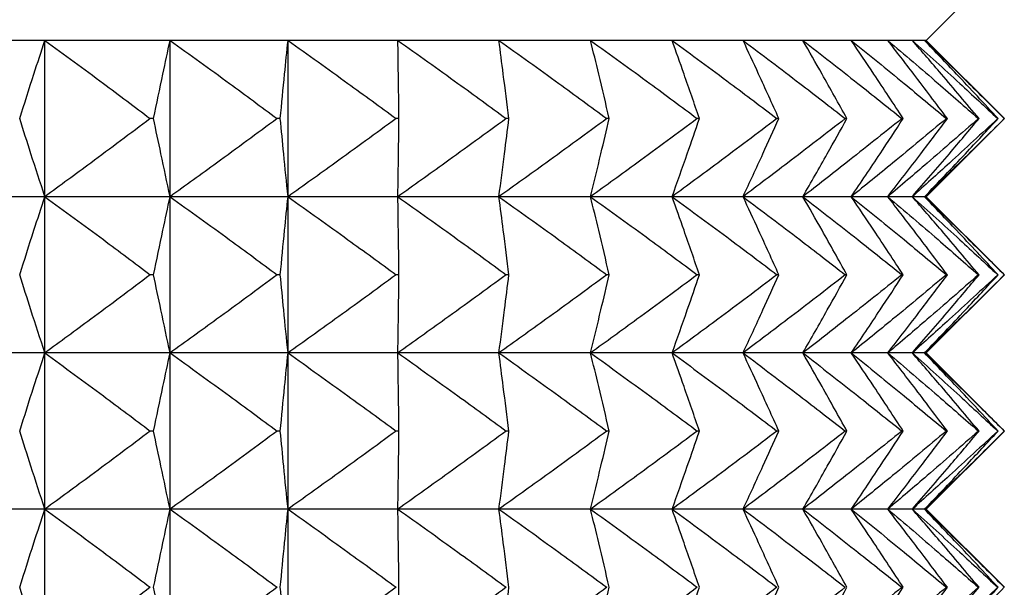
# Model space of a CAD drawing. Header units: millimetres. Extents: x 0 to 210, y 0 to 297.
# Tile 78 of 80: x 178.27 to 180.16, y 273.38 to 274.47. Entities that reach past the tile are written whole.
import ezdxf

# ---------------------------------------------------------------- set-up
doc = ezdxf.new("R2010")
doc.units = ezdxf.units.MM

msp = doc.modelspace()

# ---------------------------------------------------------------- linework, layer by layer
at = {"color": 7, "linetype": 'Continuous', "lineweight": 25}
for p, q in [((180.0103, 274.4273), (180.1603, 274.5773)), ((178.3182, 274.4273), (178.0655, 274.4273)), ((178.5586, 274.4273), (178.3182, 274.4273)), ((178.3182, 274.1273), (178.3182, 274.4273)), ((178.785, 274.4273), (178.5586, 274.4273)), ((178.5586, 274.1273), (178.5586, 274.4273)), ((178.996, 274.4273), (178.785, 274.4273)), ((178.785, 274.1273), (178.785, 274.4273)), ((179.19, 274.4273), (178.996, 274.4273)), ((179.3659, 274.4273), (179.19, 274.4273)), ((179.5225, 274.4273), (179.3659, 274.4273)), ((179.6587, 274.4273), (179.5225, 274.4273)), ((179.7736, 274.4273), (179.6587, 274.4273)), ((179.8665, 274.4273), (179.7736, 274.4273)), ((179.9366, 274.4273), (179.8665, 274.4273)), ((179.9837, 274.4273), (179.9366, 274.4273)), ((180.0073, 274.4273), (179.9837, 274.4273)), ((180.0103, 274.4273), (180.0073, 274.4273)), ((180.1603, 274.2773), (180.0103, 274.4273)), ((178.5269, 274.2773), (178.5205, 274.2773)), ((178.7702, 274.2773), (178.7642, 274.2773)), ((178.9981, 274.2773), (178.9925, 274.2773)), ((179.2091, 274.2773), (179.2039, 274.2773)), ((179.4018, 274.2773), (179.3971, 274.2773)), ((179.575, 274.2773), (179.5708, 274.2773)), ((179.7274, 274.2773), (179.7238, 274.2773)), ((179.8581, 274.2773), (179.855, 274.2773)), ((179.9661, 274.2773), (179.9637, 274.2773)), ((180.0103, 274.1273), (180.1603, 274.2773)), ((180.0509, 274.2773), (180.049, 274.2773)), ((180.1117, 274.2773), (180.1105, 274.2773)), ((180.1483, 274.2773), (180.1476, 274.2773)), ((178.3182, 274.1273), (178.0655, 274.1273)), ((178.3182, 273.8273), (178.3182, 274.1273)), ((178.5586, 274.1273), (178.3182, 274.1273)), ((178.5586, 273.8273), (178.5586, 274.1273)), ((178.785, 274.1273), (178.5586, 274.1273)), ((178.785, 273.8273), (178.785, 274.1273)), ((178.996, 274.1273), (178.785, 274.1273)), ((179.19, 274.1273), (178.996, 274.1273)), ((179.3659, 274.1273), (179.19, 274.1273)), ((179.5225, 274.1273), (179.3659, 274.1273)), ((179.6587, 274.1273), (179.5225, 274.1273)), ((179.7736, 274.1273), (179.6587, 274.1273)), ((179.8665, 274.1273), (179.7736, 274.1273)), ((179.9366, 274.1273), (179.8665, 274.1273)), ((179.9837, 274.1273), (179.9366, 274.1273)), ((180.0073, 274.1273), (179.9837, 274.1273)), ((180.0103, 274.1273), (180.0073, 274.1273)), ((180.1603, 273.9773), (180.0103, 274.1273)), ((178.5269, 273.9773), (178.5205, 273.9773)), ((178.7702, 273.9773), (178.7642, 273.9773)), ((178.9981, 273.9773), (178.9925, 273.9773)), ((179.2091, 273.9773), (179.2039, 273.9773)), ((179.4018, 273.9773), (179.3971, 273.9773)), ((179.575, 273.9773), (179.5708, 273.9773)), ((179.7274, 273.9773), (179.7238, 273.9773)), ((179.8581, 273.9773), (179.855, 273.9773)), ((179.9661, 273.9773), (179.9637, 273.9773)), ((180.0103, 273.8273), (180.1603, 273.9773)), ((180.0509, 273.9773), (180.049, 273.9773)), ((180.1117, 273.9773), (180.1105, 273.9773)), ((180.1483, 273.9773), (180.1476, 273.9773)), ((178.3182, 273.8273), (178.0655, 273.8273)), ((178.3182, 273.5273), (178.3182, 273.8273)), ((178.5586, 273.8273), (178.3182, 273.8273)), ((178.5586, 273.5273), (178.5586, 273.8273)), ((178.785, 273.8273), (178.5586, 273.8273)), ((178.785, 273.5273), (178.785, 273.8273)), ((178.996, 273.8273), (178.785, 273.8273)), ((179.19, 273.8273), (178.996, 273.8273)), ((179.3659, 273.8273), (179.19, 273.8273)), ((179.5225, 273.8273), (179.3659, 273.8273)), ((179.6587, 273.8273), (179.5225, 273.8273)), ((179.7736, 273.8273), (179.6587, 273.8273)), ((179.8665, 273.8273), (179.7736, 273.8273)), ((179.9366, 273.8273), (179.8665, 273.8273)), ((179.9837, 273.8273), (179.9366, 273.8273)), ((180.0073, 273.8273), (179.9837, 273.8273)), ((180.0103, 273.8273), (180.0073, 273.8273)), ((180.1603, 273.6773), (180.0103, 273.8273)), ((178.5269, 273.6773), (178.5205, 273.6773)), ((178.7702, 273.6773), (178.7642, 273.6773)), ((178.9981, 273.6773), (178.9925, 273.6773)), ((179.2091, 273.6773), (179.2039, 273.6773)), ((179.4018, 273.6773), (179.3971, 273.6773)), ((179.575, 273.6773), (179.5708, 273.6773)), ((179.7274, 273.6773), (179.7238, 273.6773)), ((179.8581, 273.6773), (179.855, 273.6773)), ((179.9661, 273.6773), (179.9637, 273.6773)), ((180.0103, 273.5273), (180.1603, 273.6773)), ((180.0509, 273.6773), (180.049, 273.6773)), ((180.1117, 273.6773), (180.1105, 273.6773)), ((180.1483, 273.6773), (180.1476, 273.6773)), ((178.3182, 273.5273), (178.0655, 273.5273)), ((178.3182, 273.2273), (178.3182, 273.5273)), ((178.5586, 273.5273), (178.3182, 273.5273)), ((178.5586, 273.2273), (178.5586, 273.5273)), ((178.785, 273.5273), (178.5586, 273.5273)), ((178.785, 273.2273), (178.785, 273.5273)), ((178.996, 273.5273), (178.785, 273.5273)), ((179.19, 273.5273), (178.996, 273.5273)), ((179.3659, 273.5273), (179.19, 273.5273)), ((179.5225, 273.5273), (179.3659, 273.5273)), ((179.6587, 273.5273), (179.5225, 273.5273)), ((179.7736, 273.5273), (179.6587, 273.5273)), ((179.8665, 273.5273), (179.7736, 273.5273)), ((179.9366, 273.5273), (179.8665, 273.5273)), ((179.9837, 273.5273), (179.9366, 273.5273)), ((180.0073, 273.5273), (179.9837, 273.5273)), ((180.0103, 273.5273), (180.0073, 273.5273)), ((180.1603, 273.3773), (180.0103, 273.5273))]:
    msp.add_line(p, q, dxfattribs=at)
for points, knots in [([(178.2699, 274.2773), (178.2789, 274.3058), (178.2948, 274.3559), (178.3112, 274.4058), (178.3182, 274.4273)], [0, 0, 0, 0, 0.569301, 1, 1, 1, 1]), ([(178.3182, 274.4273), (178.3557, 274.3999), (178.4235, 274.3503), (178.4905, 274.2999), (178.5205, 274.2773)], [0, 0, 0, 0, 0.553213, 1, 1, 1, 1]), ([(178.5269, 274.2773), (178.5328, 274.3058), (178.5433, 274.3558), (178.554, 274.4058), (178.5586, 274.4273)], [0, 0, 0, 0, 0.569541, 1, 1, 1, 1]), ([(178.5586, 274.4273), (178.5967, 274.3999), (178.6655, 274.3503), (178.7337, 274.2999), (178.7642, 274.2773)], [0, 0, 0, 0, 0.553248, 1, 1, 1, 1]), ([(178.7702, 274.2773), (178.7729, 274.3058), (178.7778, 274.3558), (178.7828, 274.4058), (178.785, 274.4273)], [0, 0, 0, 0, 0.569695, 1, 1, 1, 1]), ([(178.785, 274.4273), (178.8234, 274.3999), (178.8929, 274.3503), (178.9617, 274.2999), (178.9925, 274.2773)], [0, 0, 0, 0, 0.553268, 1, 1, 1, 1]), ([(178.9981, 274.2773), (178.9977, 274.3058), (178.997, 274.3558), (178.9963, 274.4058), (178.996, 274.4273)], [0, 0, 0, 0, 0.569739, 1, 1, 1, 1]), ([(178.996, 274.4273), (179.0345, 274.3999), (179.1041, 274.3503), (179.1731, 274.2999), (179.2039, 274.2773)], [0, 0, 0, 0, 0.553273, 1, 1, 1, 1]), ([(179.2091, 274.2773), (179.2055, 274.3058), (179.1992, 274.3558), (179.1928, 274.4058), (179.19, 274.4273)], [0, 0, 0, 0, 0.569666, 1, 1, 1, 1]), ([(179.19, 274.4273), (179.2284, 274.3999), (179.2978, 274.3503), (179.3665, 274.2999), (179.3971, 274.2773)], [0, 0, 0, 0, 0.553264, 1, 1, 1, 1]), ([(179.4018, 274.2773), (179.3951, 274.3058), (179.3833, 274.3558), (179.3712, 274.4058), (179.3659, 274.4273)], [0, 0, 0, 0, 0.569488, 1, 1, 1, 1]), ([(179.3659, 274.4273), (179.4039, 274.3999), (179.4725, 274.3503), (179.5405, 274.2999), (179.5708, 274.2773)], [0, 0, 0, 0, 0.553241, 1, 1, 1, 1]), ([(179.575, 274.2773), (179.5651, 274.3058), (179.5479, 274.3559), (179.5301, 274.4058), (179.5225, 274.4273)], [0, 0, 0, 0, 0.569232, 1, 1, 1, 1]), ([(179.5225, 274.4273), (179.5598, 274.3999), (179.6272, 274.3503), (179.694, 274.2999), (179.7238, 274.2773)], [0, 0, 0, 0, 0.553202, 1, 1, 1, 1]), ([(179.7274, 274.2773), (179.7145, 274.3058), (179.6919, 274.3559), (179.6687, 274.4058), (179.6587, 274.4273)], [0, 0, 0, 0, 0.568932, 1, 1, 1, 1]), ([(179.6587, 274.4273), (179.6951, 274.3999), (179.7608, 274.3503), (179.8259, 274.2999), (179.855, 274.2773)], [0, 0, 0, 0, 0.553148, 1, 1, 1, 1]), ([(179.8581, 274.2773), (179.8422, 274.3058), (179.8144, 274.356), (179.7859, 274.4058), (179.7736, 274.4273)], [0, 0, 0, 0, 0.568618, 1, 1, 1, 1]), ([(179.7736, 274.4273), (179.8088, 274.3999), (179.8725, 274.3503), (179.9355, 274.2999), (179.9637, 274.2773)], [0, 0, 0, 0, 0.553076, 1, 1, 1, 1]), ([(179.9661, 274.2773), (179.9474, 274.3058), (179.9145, 274.356), (179.8809, 274.4058), (179.8665, 274.4273)], [0, 0, 0, 0, 0.568313, 1, 1, 1, 1]), ([(179.8665, 274.4273), (179.9003, 274.3999), (179.9615, 274.3503), (180.022, 274.2999), (180.049, 274.2773)], [0, 0, 0, 0, 0.5529852, 1, 1, 1, 1]), ([(180.0509, 274.2773), (180.0294, 274.3059), (179.9917, 274.3561), (179.9532, 274.4058), (179.9366, 274.4273)], [0, 0, 0, 0, 0.56803, 1, 1, 1, 1]), ([(179.9366, 274.4273), (179.9689, 274.3999), (180.0271, 274.3503), (180.0847, 274.2999), (180.1105, 274.2773)], [0, 0, 0, 0, 0.552873, 1, 1, 1, 1]), ([(180.1117, 274.2773), (180.0877, 274.3059), (180.0453, 274.3561), (180.0023, 274.4058), (179.9837, 274.4273)], [0, 0, 0, 0, 0.567777, 1, 1, 1, 1]), ([(179.9837, 274.4273), (180.0141, 274.3999), (180.0691, 274.3503), (180.1233, 274.2999), (180.1476, 274.2773)], [0, 0, 0, 0, 0.5527365, 1, 1, 1, 1]), ([(180.1483, 274.2773), (180.1218, 274.3059), (180.0751, 274.3562), (180.0278, 274.4058), (180.0073, 274.4273)], [0, 0, 0, 0, 0.567556, 1, 1, 1, 1]), ([(180.0073, 274.4273), (180.0357, 274.3999), (180.087, 274.3502), (180.1376, 274.2998), (180.1602, 274.2773)], [0, 0, 0, 0, 0.552574, 1, 1, 1, 1]), ([(178.3182, 274.1273), (178.3092, 274.1548), (178.2929, 274.2047), (178.277, 274.2548), (178.2699, 274.2773)], [0, 0, 0, 0, 0.550653, 1, 1, 1, 1]), ([(178.5205, 274.2773), (178.4825, 274.2487), (178.4154, 274.1983), (178.3476, 274.1488), (178.3182, 274.1273)], [0, 0, 0, 0, 0.566751, 1, 1, 1, 1]), ([(178.5586, 274.1273), (178.5527, 274.1548), (178.542, 274.2048), (178.5316, 274.2548), (178.5269, 274.2773)], [0, 0, 0, 0, 0.550413, 1, 1, 1, 1]), ([(178.7642, 274.2773), (178.7255, 274.2487), (178.6573, 274.1983), (178.5884, 274.1488), (178.5586, 274.1273)], [0, 0, 0, 0, 0.566717, 1, 1, 1, 1]), ([(178.785, 274.1273), (178.7822, 274.1548), (178.7772, 274.2048), (178.7724, 274.2548), (178.7702, 274.2773)], [0, 0, 0, 0, 0.550259, 1, 1, 1, 1]), ([(178.9925, 274.2773), (178.9535, 274.2487), (178.8846, 274.1983), (178.8151, 274.1488), (178.785, 274.1273)], [0, 0, 0, 0, 0.566697, 1, 1, 1, 1]), ([(178.996, 274.1273), (178.9963, 274.1548), (178.9971, 274.2048), (178.9978, 274.2548), (178.9981, 274.2773)], [0, 0, 0, 0, 0.550215, 1, 1, 1, 1]), ([(179.2039, 274.2773), (179.1648, 274.2487), (179.0958, 274.1983), (179.0261, 274.1488), (178.996, 274.1273)], [0, 0, 0, 0, 0.566692, 1, 1, 1, 1]), ([(179.19, 274.1273), (179.1936, 274.1548), (179.2, 274.2048), (179.2063, 274.2548), (179.2091, 274.2773)], [0, 0, 0, 0, 0.550288, 1, 1, 1, 1]), ([(179.3971, 274.2773), (179.3582, 274.2487), (179.2895, 274.1983), (179.2201, 274.1488), (179.19, 274.1273)], [0, 0, 0, 0, 0.566701, 1, 1, 1, 1]), ([(179.3659, 274.1273), (179.3726, 274.1548), (179.3847, 274.2048), (179.3965, 274.2548), (179.4018, 274.2773)], [0, 0, 0, 0, 0.550466, 1, 1, 1, 1]), ([(179.5708, 274.2773), (179.5323, 274.2487), (179.4643, 274.1983), (179.3957, 274.1488), (179.3659, 274.1273)], [0, 0, 0, 0, 0.566724, 1, 1, 1, 1]), ([(179.5225, 274.1273), (179.5322, 274.1548), (179.55, 274.2047), (179.5672, 274.2548), (179.575, 274.2773)], [0, 0, 0, 0, 0.550723, 1, 1, 1, 1]), ([(179.7238, 274.2773), (179.6859, 274.2487), (179.6192, 274.1983), (179.5517, 274.1488), (179.5225, 274.1273)], [0, 0, 0, 0, 0.566762, 1, 1, 1, 1]), ([(179.6587, 274.1273), (179.6715, 274.1548), (179.6946, 274.2047), (179.7172, 274.2548), (179.7274, 274.2773)], [0, 0, 0, 0, 0.551023, 1, 1, 1, 1]), ([(179.855, 274.2773), (179.8181, 274.2487), (179.753, 274.1983), (179.6872, 274.1488), (179.6587, 274.1273)], [0, 0, 0, 0, 0.566816, 1, 1, 1, 1]), ([(179.7736, 274.1273), (179.7893, 274.1548), (179.8177, 274.2046), (179.8456, 274.2548), (179.8581, 274.2773)], [0, 0, 0, 0, 0.551339, 1, 1, 1, 1]), ([(179.9637, 274.2773), (179.9279, 274.2487), (179.8649, 274.1983), (179.8012, 274.1488), (179.7736, 274.1273)], [0, 0, 0, 0, 0.566888, 1, 1, 1, 1]), ([(179.8665, 274.1273), (179.885, 274.1548), (179.9185, 274.2046), (179.9514, 274.2548), (179.9661, 274.2773)], [0, 0, 0, 0, 0.551645, 1, 1, 1, 1]), ([(180.049, 274.2773), (180.0147, 274.2487), (179.9542, 274.1983), (179.893, 274.1488), (179.8665, 274.1273)], [0, 0, 0, 0, 0.566978, 1, 1, 1, 1]), ([(179.9366, 274.1273), (179.9578, 274.1548), (179.9962, 274.2045), (180.034, 274.2548), (180.0509, 274.2773)], [0, 0, 0, 0, 0.551929, 1, 1, 1, 1]), ([(180.1105, 274.2773), (180.0778, 274.2487), (180.0202, 274.1983), (179.9619, 274.1488), (179.9366, 274.1273)], [0, 0, 0, 0, 0.56709, 1, 1, 1, 1]), ([(179.9837, 274.1273), (180.0074, 274.1548), (180.0505, 274.2045), (180.0928, 274.2548), (180.1117, 274.2773)], [0, 0, 0, 0, 0.552182, 1, 1, 1, 1]), ([(180.1476, 274.2773), (180.1168, 274.2487), (180.0625, 274.1984), (180.0075, 274.1488), (179.9837, 274.1273)], [0, 0, 0, 0, 0.567226, 1, 1, 1, 1]), ([(180.0073, 274.1273), (180.0334, 274.1547), (180.0808, 274.2044), (180.1274, 274.2548), (180.1483, 274.2773)], [0, 0, 0, 0, 0.552405, 1, 1, 1, 1]), ([(180.1602, 274.2773), (180.1315, 274.2487), (180.0809, 274.1984), (180.0295, 274.1488), (180.0073, 274.1273)], [0, 0, 0, 0, 0.567387, 1, 1, 1, 1]), ([(178.2699, 273.9773), (178.2789, 274.0058), (178.2948, 274.0559), (178.3112, 274.1058), (178.3182, 274.1273)], [0, 0, 0, 0, 0.569391, 1, 1, 1, 1]), ([(178.3182, 274.1273), (178.3557, 274.0999), (178.4235, 274.0503), (178.4905, 273.9999), (178.5205, 273.9773)], [0, 0, 0, 0, 0.553213, 1, 1, 1, 1]), ([(178.5269, 273.9773), (178.5328, 274.0058), (178.5433, 274.0558), (178.554, 274.1058), (178.5586, 274.1273)], [0, 0, 0, 0, 0.569636, 1, 1, 1, 1]), ([(178.5586, 274.1273), (178.5967, 274.0999), (178.6655, 274.0503), (178.7337, 273.9999), (178.7642, 273.9773)], [0, 0, 0, 0, 0.553248, 1, 1, 1, 1]), ([(178.7702, 273.9773), (178.7729, 274.0058), (178.7778, 274.0558), (178.7828, 274.1058), (178.785, 274.1273)], [0, 0, 0, 0, 0.569793, 1, 1, 1, 1]), ([(178.785, 274.1273), (178.8234, 274.0999), (178.8929, 274.0503), (178.9617, 273.9999), (178.9925, 273.9773)], [0, 0, 0, 0, 0.553268, 1, 1, 1, 1]), ([(178.9981, 273.9773), (178.9977, 274.0058), (178.997, 274.0558), (178.9963, 274.1058), (178.996, 274.1273)], [0, 0, 0, 0, 0.569838, 1, 1, 1, 1]), ([(178.996, 274.1273), (179.0345, 274.0999), (179.1041, 274.0503), (179.1731, 273.9999), (179.2039, 273.9773)], [0, 0, 0, 0, 0.553273, 1, 1, 1, 1]), ([(179.2091, 273.9773), (179.2055, 274.0058), (179.1993, 274.0558), (179.1928, 274.1058), (179.19, 274.1273)], [0, 0, 0, 0, 0.5697635, 1, 1, 1, 1]), ([(179.19, 274.1273), (179.2284, 274.0999), (179.2978, 274.0503), (179.3665, 273.9999), (179.3971, 273.9773)], [0, 0, 0, 0, 0.553264, 1, 1, 1, 1]), ([(179.4018, 273.9773), (179.3951, 274.0058), (179.3833, 274.0558), (179.3712, 274.1058), (179.3659, 274.1273)], [0, 0, 0, 0, 0.569582, 1, 1, 1, 1]), ([(179.3659, 274.1273), (179.4039, 274.0999), (179.4725, 274.0503), (179.5405, 273.9999), (179.5708, 273.9773)], [0, 0, 0, 0, 0.553241, 1, 1, 1, 1]), ([(179.575, 273.9773), (179.5651, 274.0058), (179.5479, 274.0559), (179.5301, 274.1058), (179.5225, 274.1273)], [0, 0, 0, 0, 0.56932, 1, 1, 1, 1]), ([(179.5225, 274.1273), (179.5598, 274.0999), (179.6272, 274.0503), (179.694, 273.9999), (179.7238, 273.9773)], [0, 0, 0, 0, 0.553202, 1, 1, 1, 1]), ([(179.7274, 273.9773), (179.7145, 274.0058), (179.6919, 274.0559), (179.6687, 274.1058), (179.6587, 274.1273)], [0, 0, 0, 0, 0.569014, 1, 1, 1, 1]), ([(179.6587, 274.1273), (179.6951, 274.0999), (179.7608, 274.0503), (179.8259, 273.9999), (179.855, 273.9773)], [0, 0, 0, 0, 0.553148, 1, 1, 1, 1]), ([(179.8581, 273.9773), (179.8422, 274.0058), (179.8144, 274.056), (179.7859, 274.1058), (179.7736, 274.1273)], [0, 0, 0, 0, 0.568693, 1, 1, 1, 1]), ([(179.7736, 274.1273), (179.8088, 274.0999), (179.8725, 274.0503), (179.9355, 273.9999), (179.9637, 273.9773)], [0, 0, 0, 0, 0.553076, 1, 1, 1, 1]), ([(179.9661, 273.9773), (179.9474, 274.0058), (179.9145, 274.0561), (179.8809, 274.1058), (179.8665, 274.1273)], [0, 0, 0, 0, 0.568382, 1, 1, 1, 1]), ([(179.8665, 274.1273), (179.9003, 274.0999), (179.9615, 274.0503), (180.022, 273.9999), (180.049, 273.9773)], [0, 0, 0, 0, 0.5529852, 1, 1, 1, 1]), ([(180.0509, 273.9773), (180.0294, 274.0059), (179.9917, 274.0561), (179.9532, 274.1058), (179.9366, 274.1273)], [0, 0, 0, 0, 0.568093, 1, 1, 1, 1]), ([(179.9366, 274.1273), (179.9689, 274.0999), (180.0271, 274.0503), (180.0847, 273.9998), (180.1105, 273.9773)], [0, 0, 0, 0, 0.552873, 1, 1, 1, 1]), ([(180.1117, 273.9773), (180.0877, 274.0059), (180.0453, 274.0562), (180.0023, 274.1058), (179.9837, 274.1273)], [0, 0, 0, 0, 0.567835, 1, 1, 1, 1]), ([(179.9837, 274.1273), (180.0141, 274.0999), (180.0691, 274.0502), (180.1233, 273.9998), (180.1476, 273.9773)], [0, 0, 0, 0, 0.5527365, 1, 1, 1, 1]), ([(180.1483, 273.9773), (180.1218, 274.0059), (180.0751, 274.0562), (180.0278, 274.1058), (180.0073, 274.1273)], [0, 0, 0, 0, 0.5676088, 1, 1, 1, 1]), ([(180.0073, 274.1273), (180.0357, 274.0999), (180.087, 274.0502), (180.1376, 273.9998), (180.1602, 273.9773)], [0, 0, 0, 0, 0.552574, 1, 1, 1, 1]), ([(178.3182, 273.8273), (178.3092, 273.8548), (178.2929, 273.9047), (178.277, 273.9548), (178.2699, 273.9773)], [0, 0, 0, 0, 0.550613, 1, 1, 1, 1]), ([(178.5205, 273.9773), (178.4825, 273.9487), (178.4154, 273.8983), (178.3476, 273.8488), (178.3182, 273.8273)], [0, 0, 0, 0, 0.566771, 1, 1, 1, 1]), ([(178.5586, 273.8273), (178.5527, 273.8548), (178.542, 273.9048), (178.5316, 273.9548), (178.5269, 273.9773)], [0, 0, 0, 0, 0.55037, 1, 1, 1, 1]), ([(178.7642, 273.9773), (178.7255, 273.9487), (178.6573, 273.8983), (178.5884, 273.8488), (178.5586, 273.8273)], [0, 0, 0, 0, 0.566736, 1, 1, 1, 1]), ([(178.785, 273.8273), (178.7822, 273.8548), (178.7772, 273.9048), (178.7724, 273.9548), (178.7702, 273.9773)], [0, 0, 0, 0, 0.550215, 1, 1, 1, 1]), ([(178.9925, 273.9773), (178.9535, 273.9487), (178.8846, 273.8983), (178.8151, 273.8488), (178.785, 273.8273)], [0, 0, 0, 0, 0.566716, 1, 1, 1, 1]), ([(178.996, 273.8273), (178.9963, 273.8548), (178.9971, 273.9048), (178.9978, 273.9548), (178.9981, 273.9773)], [0, 0, 0, 0, 0.55017, 1, 1, 1, 1]), ([(179.2039, 273.9773), (179.1648, 273.9487), (179.0958, 273.8983), (179.0261, 273.8488), (178.996, 273.8273)], [0, 0, 0, 0, 0.566711, 1, 1, 1, 1]), ([(179.19, 273.8273), (179.1936, 273.8548), (179.2, 273.9048), (179.2063, 273.9548), (179.2091, 273.9773)], [0, 0, 0, 0, 0.550244, 1, 1, 1, 1]), ([(179.3971, 273.9773), (179.3582, 273.9487), (179.2895, 273.8983), (179.2201, 273.8488), (179.19, 273.8273)], [0, 0, 0, 0, 0.566721, 1, 1, 1, 1]), ([(179.3659, 273.8273), (179.3726, 273.8548), (179.3847, 273.9048), (179.3965, 273.9548), (179.4018, 273.9773)], [0, 0, 0, 0, 0.550424, 1, 1, 1, 1]), ([(179.5708, 273.9773), (179.5323, 273.9487), (179.4643, 273.8983), (179.3957, 273.8488), (179.3659, 273.8273)], [0, 0, 0, 0, 0.566743, 1, 1, 1, 1]), ([(179.5225, 273.8273), (179.5322, 273.8548), (179.55, 273.9047), (179.5672, 273.9548), (179.575, 273.9773)], [0, 0, 0, 0, 0.550683, 1, 1, 1, 1]), ([(179.7238, 273.9773), (179.6859, 273.9487), (179.6192, 273.8983), (179.5517, 273.8488), (179.5225, 273.8273)], [0, 0, 0, 0, 0.566782, 1, 1, 1, 1]), ([(179.6587, 273.8273), (179.6715, 273.8548), (179.6946, 273.9047), (179.7172, 273.9548), (179.7274, 273.9773)], [0, 0, 0, 0, 0.550986, 1, 1, 1, 1]), ([(179.855, 273.9773), (179.8181, 273.9487), (179.753, 273.8983), (179.6872, 273.8488), (179.6587, 273.8273)], [0, 0, 0, 0, 0.566837, 1, 1, 1, 1]), ([(179.7736, 273.8273), (179.7893, 273.8548), (179.8177, 273.9046), (179.8456, 273.9548), (179.8581, 273.9773)], [0, 0, 0, 0, 0.5513048, 1, 1, 1, 1]), ([(179.9637, 273.9773), (179.9279, 273.9487), (179.8649, 273.8983), (179.8012, 273.8488), (179.7736, 273.8273)], [0, 0, 0, 0, 0.566909, 1, 1, 1, 1]), ([(179.8665, 273.8273), (179.885, 273.8548), (179.9185, 273.9046), (179.9514, 273.9548), (179.9661, 273.9773)], [0, 0, 0, 0, 0.551614, 1, 1, 1, 1]), ([(180.049, 273.9773), (180.0147, 273.9487), (179.9542, 273.8983), (179.893, 273.8488), (179.8665, 273.8273)], [0, 0, 0, 0, 0.567, 1, 1, 1, 1]), ([(179.9366, 273.8273), (179.9578, 273.8548), (179.9962, 273.9045), (180.034, 273.9548), (180.0509, 273.9773)], [0, 0, 0, 0, 0.551901, 1, 1, 1, 1]), ([(180.1105, 273.9773), (180.0778, 273.9487), (180.0202, 273.8983), (179.9619, 273.8488), (179.9366, 273.8273)], [0, 0, 0, 0, 0.567114, 1, 1, 1, 1]), ([(179.9837, 273.8273), (180.0074, 273.8548), (180.0505, 273.9045), (180.0928, 273.9548), (180.1117, 273.9773)], [0, 0, 0, 0, 0.552156, 1, 1, 1, 1]), ([(180.1476, 273.9773), (180.1168, 273.9487), (180.0625, 273.8984), (180.0075, 273.8488), (179.9837, 273.8273)], [0, 0, 0, 0, 0.567251, 1, 1, 1, 1]), ([(180.0073, 273.8273), (180.0334, 273.8547), (180.0808, 273.9044), (180.1274, 273.9548), (180.1483, 273.9773)], [0, 0, 0, 0, 0.552382, 1, 1, 1, 1]), ([(180.1602, 273.9773), (180.1315, 273.9487), (180.0809, 273.8984), (180.0295, 273.8488), (180.0073, 273.8273)], [0, 0, 0, 0, 0.5674145, 1, 1, 1, 1]), ([(178.2699, 273.6773), (178.2789, 273.7058), (178.2948, 273.7559), (178.3112, 273.8058), (178.3182, 273.8273)], [0, 0, 0, 0, 0.56934, 1, 1, 1, 1]), ([(178.3182, 273.8273), (178.3557, 273.7999), (178.4235, 273.7503), (178.4905, 273.6999), (178.5205, 273.6773)], [0, 0, 0, 0, 0.553229, 1, 1, 1, 1]), ([(178.5269, 273.6773), (178.5328, 273.7058), (178.5433, 273.7558), (178.554, 273.8058), (178.5586, 273.8273)], [0, 0, 0, 0, 0.569582, 1, 1, 1, 1]), ([(178.5586, 273.8273), (178.5967, 273.7999), (178.6655, 273.7503), (178.7337, 273.6999), (178.7642, 273.6773)], [0, 0, 0, 0, 0.553264, 1, 1, 1, 1]), ([(178.7702, 273.6773), (178.7729, 273.7058), (178.7778, 273.7558), (178.7828, 273.8058), (178.785, 273.8273)], [0, 0, 0, 0, 0.569737, 1, 1, 1, 1]), ([(178.785, 273.8273), (178.8234, 273.7999), (178.8929, 273.7503), (178.9617, 273.6999), (178.9925, 273.6773)], [0, 0, 0, 0, 0.553283, 1, 1, 1, 1]), ([(178.9981, 273.6773), (178.9977, 273.7058), (178.997, 273.7558), (178.9963, 273.8058), (178.996, 273.8273)], [0, 0, 0, 0, 0.569782, 1, 1, 1, 1]), ([(178.996, 273.8273), (179.0345, 273.7999), (179.1041, 273.7503), (179.1731, 273.6999), (179.2039, 273.6773)], [0, 0, 0, 0, 0.553288, 1, 1, 1, 1]), ([(179.2091, 273.6773), (179.2055, 273.7058), (179.1992, 273.7558), (179.1928, 273.8058), (179.19, 273.8273)], [0, 0, 0, 0, 0.569708, 1, 1, 1, 1]), ([(179.19, 273.8273), (179.2284, 273.7999), (179.2978, 273.7503), (179.3665, 273.6999), (179.3971, 273.6773)], [0, 0, 0, 0, 0.553279, 1, 1, 1, 1]), ([(179.4018, 273.6773), (179.3951, 273.7058), (179.3833, 273.7558), (179.3712, 273.8058), (179.3659, 273.8273)], [0, 0, 0, 0, 0.569528, 1, 1, 1, 1]), ([(179.3659, 273.8273), (179.4039, 273.7999), (179.4725, 273.7503), (179.5405, 273.6999), (179.5708, 273.6773)], [0, 0, 0, 0, 0.553256, 1, 1, 1, 1]), ([(179.575, 273.6773), (179.5651, 273.7058), (179.5479, 273.7559), (179.5301, 273.8058), (179.5225, 273.8273)], [0, 0, 0, 0, 0.56927, 1, 1, 1, 1]), ([(179.5225, 273.8273), (179.5598, 273.7999), (179.6272, 273.7503), (179.694, 273.6999), (179.7238, 273.6773)], [0, 0, 0, 0, 0.553218, 1, 1, 1, 1]), ([(179.7274, 273.6773), (179.7145, 273.7058), (179.6919, 273.7559), (179.6687, 273.8058), (179.6587, 273.8273)], [0, 0, 0, 0, 0.568968, 1, 1, 1, 1]), ([(179.6587, 273.8273), (179.6951, 273.7999), (179.7608, 273.7503), (179.8259, 273.6998), (179.855, 273.6773)], [0, 0, 0, 0, 0.553164, 1, 1, 1, 1]), ([(179.8581, 273.6773), (179.8422, 273.7058), (179.8144, 273.756), (179.7859, 273.8058), (179.7736, 273.8273)], [0, 0, 0, 0, 0.568651, 1, 1, 1, 1]), ([(179.7736, 273.8273), (179.8088, 273.7999), (179.8725, 273.7503), (179.9355, 273.6998), (179.9637, 273.6773)], [0, 0, 0, 0, 0.553093, 1, 1, 1, 1]), ([(179.9661, 273.6773), (179.9474, 273.7058), (179.9145, 273.7561), (179.8809, 273.8058), (179.8665, 273.8273)], [0, 0, 0, 0, 0.568343, 1, 1, 1, 1]), ([(179.8665, 273.8273), (179.9003, 273.7999), (179.9615, 273.7503), (180.022, 273.6998), (180.049, 273.6773)], [0, 0, 0, 0, 0.553003, 1, 1, 1, 1]), ([(180.0509, 273.6773), (180.0294, 273.7058), (179.9917, 273.7561), (179.9532, 273.8058), (179.9366, 273.8273)], [0, 0, 0, 0, 0.568058, 1, 1, 1, 1]), ([(179.9366, 273.8273), (179.9689, 273.7999), (180.0271, 273.7503), (180.0847, 273.6998), (180.1105, 273.6773)], [0, 0, 0, 0, 0.552892, 1, 1, 1, 1]), ([(180.1117, 273.6773), (180.0877, 273.7059), (180.0453, 273.7561), (180.0023, 273.8058), (179.9837, 273.8273)], [0, 0, 0, 0, 0.567802, 1, 1, 1, 1]), ([(179.9837, 273.8273), (180.0141, 273.7999), (180.0691, 273.7502), (180.1233, 273.6998), (180.1476, 273.6773)], [0, 0, 0, 0, 0.552757, 1, 1, 1, 1]), ([(180.1483, 273.6773), (180.1218, 273.7059), (180.0751, 273.7562), (180.0278, 273.8058), (180.0073, 273.8273)], [0, 0, 0, 0, 0.567579, 1, 1, 1, 1]), ([(180.0073, 273.8273), (180.0357, 273.7999), (180.087, 273.7502), (180.1376, 273.6998), (180.1602, 273.6773)], [0, 0, 0, 0, 0.552596, 1, 1, 1, 1]), ([(178.3182, 273.5273), (178.3092, 273.5548), (178.2929, 273.6047), (178.277, 273.6548), (178.2699, 273.6773)], [0, 0, 0, 0, 0.550613, 1, 1, 1, 1]), ([(178.5205, 273.6773), (178.4825, 273.6487), (178.4154, 273.5983), (178.3476, 273.5488), (178.3182, 273.5273)], [0, 0, 0, 0, 0.566736, 1, 1, 1, 1]), ([(178.5586, 273.5273), (178.5527, 273.5548), (178.542, 273.6048), (178.5316, 273.6548), (178.5269, 273.6773)], [0, 0, 0, 0, 0.55037, 1, 1, 1, 1]), ([(178.7642, 273.6773), (178.7255, 273.6487), (178.6573, 273.5983), (178.5884, 273.5488), (178.5586, 273.5273)], [0, 0, 0, 0, 0.566702, 1, 1, 1, 1]), ([(178.785, 273.5273), (178.7822, 273.5548), (178.7772, 273.6048), (178.7724, 273.6548), (178.7702, 273.6773)], [0, 0, 0, 0, 0.550215, 1, 1, 1, 1]), ([(178.9925, 273.6773), (178.9535, 273.6487), (178.8846, 273.5983), (178.8151, 273.5488), (178.785, 273.5273)], [0, 0, 0, 0, 0.5666824, 1, 1, 1, 1]), ([(178.996, 273.5273), (178.9963, 273.5548), (178.9971, 273.6048), (178.9978, 273.6548), (178.9981, 273.6773)], [0, 0, 0, 0, 0.55017, 1, 1, 1, 1]), ([(179.2039, 273.6773), (179.1648, 273.6487), (179.0958, 273.5983), (179.0261, 273.5488), (178.996, 273.5273)], [0, 0, 0, 0, 0.566678, 1, 1, 1, 1]), ([(179.19, 273.5273), (179.1936, 273.5548), (179.2, 273.6048), (179.2063, 273.6548), (179.2091, 273.6773)], [0, 0, 0, 0, 0.550244, 1, 1, 1, 1]), ([(179.3971, 273.6773), (179.3582, 273.6487), (179.2895, 273.5983), (179.2201, 273.5488), (179.19, 273.5273)], [0, 0, 0, 0, 0.566686, 1, 1, 1, 1]), ([(179.3659, 273.5273), (179.3726, 273.5548), (179.3847, 273.6048), (179.3965, 273.6548), (179.4018, 273.6773)], [0, 0, 0, 0, 0.550424, 1, 1, 1, 1]), ([(179.5708, 273.6773), (179.5323, 273.6487), (179.4643, 273.5983), (179.3957, 273.5488), (179.3659, 273.5273)], [0, 0, 0, 0, 0.566709, 1, 1, 1, 1]), ([(179.5225, 273.5273), (179.5322, 273.5548), (179.55, 273.6047), (179.5672, 273.6548), (179.575, 273.6773)], [0, 0, 0, 0, 0.550683, 1, 1, 1, 1]), ([(179.7238, 273.6773), (179.6859, 273.6487), (179.6192, 273.5983), (179.5517, 273.5488), (179.5225, 273.5273)], [0, 0, 0, 0, 0.566747, 1, 1, 1, 1]), ([(179.6587, 273.5273), (179.6715, 273.5548), (179.6946, 273.6047), (179.7172, 273.6548), (179.7274, 273.6773)], [0, 0, 0, 0, 0.550986, 1, 1, 1, 1]), ([(179.855, 273.6773), (179.8181, 273.6487), (179.753, 273.5983), (179.6872, 273.5488), (179.6587, 273.5273)], [0, 0, 0, 0, 0.5668, 1, 1, 1, 1]), ([(179.7736, 273.5273), (179.7893, 273.5548), (179.8177, 273.6046), (179.8456, 273.6548), (179.8581, 273.6773)], [0, 0, 0, 0, 0.5513048, 1, 1, 1, 1]), ([(179.9637, 273.6773), (179.9279, 273.6487), (179.8649, 273.5983), (179.8012, 273.5488), (179.7736, 273.5273)], [0, 0, 0, 0, 0.566871, 1, 1, 1, 1]), ([(179.8665, 273.5273), (179.885, 273.5548), (179.9185, 273.6046), (179.9514, 273.6548), (179.9661, 273.6773)], [0, 0, 0, 0, 0.551614, 1, 1, 1, 1]), ([(180.049, 273.6773), (180.0147, 273.6487), (179.9542, 273.5983), (179.893, 273.5488), (179.8665, 273.5273)], [0, 0, 0, 0, 0.56696, 1, 1, 1, 1]), ([(179.9366, 273.5273), (179.9578, 273.5548), (179.9962, 273.6045), (180.034, 273.6548), (180.0509, 273.6773)], [0, 0, 0, 0, 0.551901, 1, 1, 1, 1]), ([(180.1105, 273.6773), (180.0778, 273.6487), (180.0202, 273.5983), (179.9619, 273.5488), (179.9366, 273.5273)], [0, 0, 0, 0, 0.567071, 1, 1, 1, 1]), ([(179.9837, 273.5273), (180.0074, 273.5548), (180.0505, 273.6045), (180.0928, 273.6548), (180.1117, 273.6773)], [0, 0, 0, 0, 0.552156, 1, 1, 1, 1]), ([(180.1476, 273.6773), (180.1168, 273.6487), (180.0625, 273.5984), (180.0075, 273.5488), (179.9837, 273.5273)], [0, 0, 0, 0, 0.567206, 1, 1, 1, 1]), ([(180.0073, 273.5273), (180.0334, 273.5547), (180.0808, 273.6044), (180.1274, 273.6548), (180.1483, 273.6773)], [0, 0, 0, 0, 0.552382, 1, 1, 1, 1]), ([(180.1602, 273.6773), (180.1315, 273.6487), (180.0809, 273.5984), (180.0295, 273.5488), (180.0073, 273.5273)], [0, 0, 0, 0, 0.567366, 1, 1, 1, 1]), ([(178.2699, 273.3773), (178.2789, 273.4058), (178.2948, 273.4559), (178.3112, 273.5058), (178.3182, 273.5273)], [0, 0, 0, 0, 0.569391, 1, 1, 1, 1]), ([(178.3182, 273.5273), (178.3557, 273.4999), (178.4235, 273.4503), (178.4905, 273.3999), (178.5205, 273.3773)], [0, 0, 0, 0, 0.553213, 1, 1, 1, 1]), ([(178.5269, 273.3773), (178.5328, 273.4058), (178.5433, 273.4558), (178.554, 273.5058), (178.5586, 273.5273)], [0, 0, 0, 0, 0.569636, 1, 1, 1, 1]), ([(178.5586, 273.5273), (178.5967, 273.4999), (178.6655, 273.4503), (178.7337, 273.3999), (178.7642, 273.3773)], [0, 0, 0, 0, 0.553248, 1, 1, 1, 1]), ([(178.7702, 273.3773), (178.7729, 273.4058), (178.7778, 273.4558), (178.7828, 273.5058), (178.785, 273.5273)], [0, 0, 0, 0, 0.569793, 1, 1, 1, 1]), ([(178.785, 273.5273), (178.8234, 273.4999), (178.8929, 273.4503), (178.9617, 273.3999), (178.9925, 273.3773)], [0, 0, 0, 0, 0.553268, 1, 1, 1, 1]), ([(178.9981, 273.3773), (178.9977, 273.4058), (178.997, 273.4558), (178.9963, 273.5058), (178.996, 273.5273)], [0, 0, 0, 0, 0.569838, 1, 1, 1, 1]), ([(178.996, 273.5273), (179.0345, 273.4999), (179.1041, 273.4503), (179.1731, 273.3999), (179.2039, 273.3773)], [0, 0, 0, 0, 0.553273, 1, 1, 1, 1]), ([(179.2091, 273.3773), (179.2055, 273.4058), (179.1993, 273.4558), (179.1928, 273.5058), (179.19, 273.5273)], [0, 0, 0, 0, 0.5697635, 1, 1, 1, 1]), ([(179.19, 273.5273), (179.2284, 273.4999), (179.2978, 273.4503), (179.3665, 273.3999), (179.3971, 273.3773)], [0, 0, 0, 0, 0.553264, 1, 1, 1, 1]), ([(179.4018, 273.3773), (179.3951, 273.4058), (179.3833, 273.4558), (179.3712, 273.5058), (179.3659, 273.5273)], [0, 0, 0, 0, 0.569582, 1, 1, 1, 1]), ([(179.3659, 273.5273), (179.4039, 273.4999), (179.4725, 273.4503), (179.5405, 273.3999), (179.5708, 273.3773)], [0, 0, 0, 0, 0.553241, 1, 1, 1, 1]), ([(179.575, 273.3773), (179.5651, 273.4058), (179.5479, 273.4559), (179.5301, 273.5058), (179.5225, 273.5273)], [0, 0, 0, 0, 0.56932, 1, 1, 1, 1]), ([(179.5225, 273.5273), (179.5598, 273.4999), (179.6272, 273.4503), (179.694, 273.3999), (179.7238, 273.3773)], [0, 0, 0, 0, 0.553202, 1, 1, 1, 1]), ([(179.7274, 273.3773), (179.7145, 273.4058), (179.6919, 273.4559), (179.6687, 273.5058), (179.6587, 273.5273)], [0, 0, 0, 0, 0.569014, 1, 1, 1, 1]), ([(179.6587, 273.5273), (179.6951, 273.4999), (179.7608, 273.4503), (179.8259, 273.3999), (179.855, 273.3773)], [0, 0, 0, 0, 0.553148, 1, 1, 1, 1]), ([(179.8581, 273.3773), (179.8422, 273.4058), (179.8144, 273.456), (179.7859, 273.5058), (179.7736, 273.5273)], [0, 0, 0, 0, 0.568693, 1, 1, 1, 1]), ([(179.7736, 273.5273), (179.8088, 273.4999), (179.8725, 273.4503), (179.9355, 273.3999), (179.9637, 273.3773)], [0, 0, 0, 0, 0.553076, 1, 1, 1, 1]), ([(179.9661, 273.3773), (179.9474, 273.4058), (179.9145, 273.4561), (179.8809, 273.5058), (179.8665, 273.5273)], [0, 0, 0, 0, 0.568382, 1, 1, 1, 1]), ([(179.8665, 273.5273), (179.9003, 273.4999), (179.9615, 273.4503), (180.022, 273.3999), (180.049, 273.3773)], [0, 0, 0, 0, 0.5529852, 1, 1, 1, 1]), ([(180.0509, 273.3773), (180.0294, 273.4059), (179.9917, 273.4561), (179.9532, 273.5058), (179.9366, 273.5273)], [0, 0, 0, 0, 0.568093, 1, 1, 1, 1]), ([(179.9366, 273.5273), (179.9689, 273.4999), (180.0271, 273.4503), (180.0847, 273.3999), (180.1105, 273.3773)], [0, 0, 0, 0, 0.552873, 1, 1, 1, 1]), ([(180.1117, 273.3773), (180.0877, 273.4059), (180.0453, 273.4562), (180.0023, 273.5058), (179.9837, 273.5273)], [0, 0, 0, 0, 0.567835, 1, 1, 1, 1]), ([(179.9837, 273.5273), (180.0141, 273.4999), (180.0691, 273.4503), (180.1233, 273.3999), (180.1476, 273.3773)], [0, 0, 0, 0, 0.5527365, 1, 1, 1, 1]), ([(180.1483, 273.3773), (180.1218, 273.4059), (180.0751, 273.4562), (180.0278, 273.5058), (180.0073, 273.5273)], [0, 0, 0, 0, 0.5676088, 1, 1, 1, 1]), ([(180.0073, 273.5273), (180.0357, 273.4999), (180.087, 273.4502), (180.1376, 273.3998), (180.1602, 273.3773)], [0, 0, 0, 0, 0.552574, 1, 1, 1, 1]), ([(178.3182, 273.2273), (178.3092, 273.2548), (178.2929, 273.3047), (178.277, 273.3548), (178.2699, 273.3773)], [0, 0, 0, 0, 0.550653, 1, 1, 1, 1]), ([(178.5205, 273.3773), (178.4825, 273.3487), (178.4154, 273.2983), (178.3476, 273.2488), (178.3182, 273.2273)], [0, 0, 0, 0, 0.566751, 1, 1, 1, 1]), ([(178.5586, 273.2273), (178.5527, 273.2548), (178.542, 273.3048), (178.5316, 273.3548), (178.5269, 273.3773)], [0, 0, 0, 0, 0.550413, 1, 1, 1, 1]), ([(178.7642, 273.3773), (178.7255, 273.3487), (178.6573, 273.2983), (178.5884, 273.2488), (178.5586, 273.2273)], [0, 0, 0, 0, 0.566717, 1, 1, 1, 1]), ([(178.785, 273.2273), (178.7822, 273.2548), (178.7772, 273.3048), (178.7724, 273.3548), (178.7702, 273.3773)], [0, 0, 0, 0, 0.550259, 1, 1, 1, 1]), ([(178.9925, 273.3773), (178.9535, 273.3487), (178.8846, 273.2983), (178.8151, 273.2488), (178.785, 273.2273)], [0, 0, 0, 0, 0.566697, 1, 1, 1, 1]), ([(178.996, 273.2273), (178.9963, 273.2548), (178.9971, 273.3048), (178.9978, 273.3548), (178.9981, 273.3773)], [0, 0, 0, 0, 0.550215, 1, 1, 1, 1]), ([(179.2039, 273.3773), (179.1648, 273.3487), (179.0958, 273.2983), (179.0261, 273.2488), (178.996, 273.2273)], [0, 0, 0, 0, 0.566692, 1, 1, 1, 1]), ([(179.19, 273.2273), (179.1936, 273.2548), (179.2, 273.3048), (179.2063, 273.3548), (179.2091, 273.3773)], [0, 0, 0, 0, 0.550288, 1, 1, 1, 1]), ([(179.3971, 273.3773), (179.3582, 273.3487), (179.2895, 273.2983), (179.2201, 273.2488), (179.19, 273.2273)], [0, 0, 0, 0, 0.566701, 1, 1, 1, 1]), ([(179.3659, 273.2273), (179.3726, 273.2548), (179.3847, 273.3048), (179.3965, 273.3548), (179.4018, 273.3773)], [0, 0, 0, 0, 0.550466, 1, 1, 1, 1]), ([(179.5708, 273.3773), (179.5323, 273.3487), (179.4643, 273.2983), (179.3957, 273.2488), (179.3659, 273.2273)], [0, 0, 0, 0, 0.566724, 1, 1, 1, 1]), ([(179.5225, 273.2273), (179.5322, 273.2548), (179.55, 273.3047), (179.5672, 273.3548), (179.575, 273.3773)], [0, 0, 0, 0, 0.550723, 1, 1, 1, 1]), ([(179.7238, 273.3773), (179.6859, 273.3487), (179.6192, 273.2983), (179.5517, 273.2488), (179.5225, 273.2273)], [0, 0, 0, 0, 0.566762, 1, 1, 1, 1]), ([(179.6587, 273.2273), (179.6715, 273.2548), (179.6946, 273.3047), (179.7172, 273.3548), (179.7274, 273.3773)], [0, 0, 0, 0, 0.551023, 1, 1, 1, 1]), ([(179.855, 273.3773), (179.8181, 273.3487), (179.753, 273.2983), (179.6872, 273.2488), (179.6587, 273.2273)], [0, 0, 0, 0, 0.566816, 1, 1, 1, 1]), ([(179.7736, 273.2273), (179.7893, 273.2548), (179.8177, 273.3046), (179.8456, 273.3548), (179.8581, 273.3773)], [0, 0, 0, 0, 0.551339, 1, 1, 1, 1]), ([(179.9637, 273.3773), (179.9279, 273.3487), (179.8649, 273.2983), (179.8012, 273.2488), (179.7736, 273.2273)], [0, 0, 0, 0, 0.566888, 1, 1, 1, 1]), ([(179.8665, 273.2273), (179.885, 273.2548), (179.9185, 273.3046), (179.9514, 273.3548), (179.9661, 273.3773)], [0, 0, 0, 0, 0.551645, 1, 1, 1, 1]), ([(180.049, 273.3773), (180.0147, 273.3487), (179.9542, 273.2983), (179.893, 273.2488), (179.8665, 273.2273)], [0, 0, 0, 0, 0.566978, 1, 1, 1, 1]), ([(179.9366, 273.2273), (179.9578, 273.2548), (179.9962, 273.3045), (180.034, 273.3548), (180.0509, 273.3773)], [0, 0, 0, 0, 0.551929, 1, 1, 1, 1]), ([(180.1105, 273.3773), (180.0778, 273.3487), (180.0202, 273.2983), (179.9619, 273.2488), (179.9366, 273.2273)], [0, 0, 0, 0, 0.56709, 1, 1, 1, 1]), ([(179.9837, 273.2273), (180.0074, 273.2548), (180.0505, 273.3045), (180.0928, 273.3548), (180.1117, 273.3773)], [0, 0, 0, 0, 0.552182, 1, 1, 1, 1]), ([(180.1476, 273.3773), (180.1168, 273.3487), (180.0625, 273.2984), (180.0075, 273.2488), (179.9837, 273.2273)], [0, 0, 0, 0, 0.567226, 1, 1, 1, 1]), ([(180.0073, 273.2273), (180.0334, 273.2547), (180.0808, 273.3044), (180.1274, 273.3548), (180.1483, 273.3773)], [0, 0, 0, 0, 0.552405, 1, 1, 1, 1]), ([(180.1602, 273.3773), (180.1315, 273.3487), (180.0809, 273.2984), (180.0295, 273.2488), (180.0073, 273.2273)], [0, 0, 0, 0, 0.567387, 1, 1, 1, 1])]:
    msp.add_open_spline(points, degree=3, knots=knots, dxfattribs=at)

doc.saveas('drawing.dxf')
